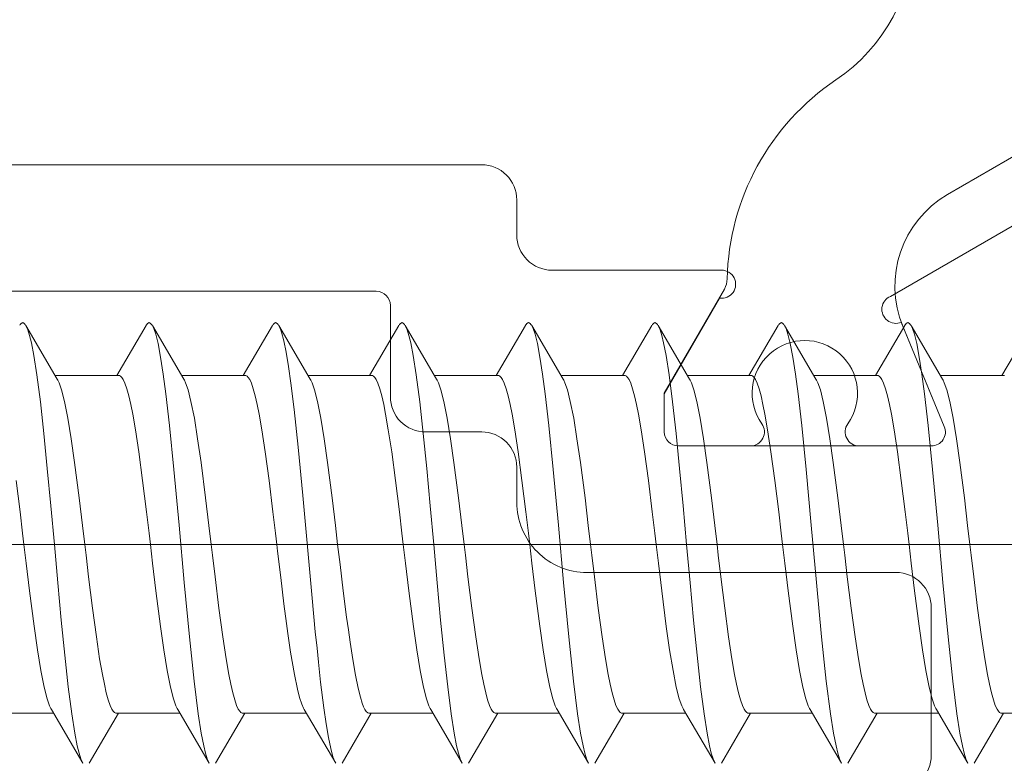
# Model space of a CAD drawing. Header units: millimetres. Extents: x 0 to 10560344, y -63228 to 177747.
# Tile 43 of 125: x 106441 to 106455, y -41066 to -41055. Entities that reach past the tile are written whole.
import ezdxf

# ---------------------------------------------------------------- set-up
doc = ezdxf.new("R2010")
doc.units = ezdxf.units.MM
doc.layers.add('008', color=8, linetype='Continuous', lineweight=9)
doc.layers.add('013', color=220, linetype='Continuous', lineweight=13)

msp = doc.modelspace()

# ---------------------------------------------------------------- linework, layer by layer
at = {"layer": '008', "linetype": 'Continuous'}
for p, q in [((106441.051, -41059.692), (106441.044, -41059.702)), ((106441.064, -41059.677), (106441.051, -41059.692)), ((106441.086, -41059.665), (106441.064, -41059.677)), ((106441.107, -41059.677), (106441.086, -41059.665)), ((106441.12, -41059.692), (106441.107, -41059.677)), ((106441.127, -41059.702), (106441.12, -41059.692)), ((106441.577, -41060.469), (106441.131, -41059.708)), ((106441.141, -41059.725), (106441.131, -41059.708)), ((106441.16, -41059.77), (106441.141, -41059.725)), ((106441.184, -41059.85), (106441.16, -41059.77)), ((106442.841, -41059.708), (106442.424, -41060.42)), ((106442.851, -41059.692), (106442.844, -41059.702)), ((106442.864, -41059.677), (106442.851, -41059.692)), ((106442.886, -41059.665), (106442.864, -41059.677)), ((106442.907, -41059.677), (106442.886, -41059.665)), ((106442.92, -41059.692), (106442.907, -41059.677)), ((106442.927, -41059.702), (106442.92, -41059.692)), ((106443.377, -41060.469), (106442.931, -41059.708)), ((106442.938, -41059.72), (106442.931, -41059.708)), ((106442.952, -41059.751), (106442.938, -41059.72)), ((106442.979, -41059.829), (106442.952, -41059.751)), ((106444.641, -41059.708), (106444.224, -41060.42)), ((106444.651, -41059.692), (106444.644, -41059.702)), ((106444.664, -41059.677), (106444.651, -41059.692)), ((106444.686, -41059.665), (106444.664, -41059.677)), ((106444.707, -41059.677), (106444.686, -41059.665)), ((106444.72, -41059.692), (106444.707, -41059.677)), ((106444.727, -41059.702), (106444.72, -41059.692)), ((106445.177, -41060.469), (106444.731, -41059.708)), ((106444.745, -41059.733), (106444.731, -41059.708)), ((106444.771, -41059.8), (106444.745, -41059.733)), ((106446.441, -41059.708), (106446.024, -41060.42)), ((106446.451, -41059.692), (106446.444, -41059.702)), ((106446.464, -41059.677), (106446.451, -41059.692)), ((106446.486, -41059.665), (106446.464, -41059.677)), ((106446.507, -41059.677), (106446.486, -41059.665)), ((106446.52, -41059.692), (106446.507, -41059.677)), ((106446.527, -41059.702), (106446.52, -41059.692)), ((106446.977, -41060.469), (106446.531, -41059.708)), ((106446.541, -41059.725), (106446.531, -41059.708)), ((106446.56, -41059.77), (106446.541, -41059.725)), ((106446.584, -41059.85), (106446.56, -41059.77)), ((106448.241, -41059.708), (106447.824, -41060.42)), ((106448.251, -41059.692), (106448.244, -41059.702)), ((106448.264, -41059.677), (106448.251, -41059.692)), ((106448.286, -41059.665), (106448.264, -41059.677)), ((106448.307, -41059.677), (106448.286, -41059.665)), ((106448.32, -41059.692), (106448.307, -41059.677)), ((106448.327, -41059.702), (106448.32, -41059.692)), ((106448.777, -41060.469), (106448.331, -41059.708)), ((106448.338, -41059.72), (106448.331, -41059.708)), ((106448.352, -41059.751), (106448.338, -41059.72)), ((106448.379, -41059.829), (106448.352, -41059.751)), ((106450.041, -41059.708), (106449.624, -41060.42)), ((106450.051, -41059.692), (106450.044, -41059.702)), ((106450.064, -41059.677), (106450.051, -41059.692)), ((106450.086, -41059.665), (106450.064, -41059.677)), ((106450.107, -41059.677), (106450.086, -41059.665)), ((106450.12, -41059.692), (106450.107, -41059.677)), ((106450.127, -41059.702), (106450.12, -41059.692)), ((106450.577, -41060.469), (106450.131, -41059.708)), ((106450.141, -41059.725), (106450.131, -41059.708)), ((106450.16, -41059.77), (106450.141, -41059.725)), ((106450.184, -41059.85), (106450.16, -41059.77)), ((106451.841, -41059.708), (106451.424, -41060.42)), ((106451.851, -41059.692), (106451.844, -41059.702)), ((106451.864, -41059.677), (106451.851, -41059.692)), ((106451.886, -41059.665), (106451.864, -41059.677)), ((106451.907, -41059.677), (106451.886, -41059.665)), ((106451.92, -41059.692), (106451.907, -41059.677)), ((106451.927, -41059.702), (106451.92, -41059.692)), ((106452.377, -41060.469), (106451.931, -41059.708)), ((106451.938, -41059.72), (106451.931, -41059.708)), ((106451.952, -41059.751), (106451.938, -41059.72)), ((106451.979, -41059.829), (106451.952, -41059.751)), ((106453.641, -41059.708), (106453.224, -41060.42)), ((106453.651, -41059.692), (106453.644, -41059.702)), ((106453.664, -41059.677), (106453.651, -41059.692)), ((106453.686, -41059.665), (106453.664, -41059.677)), ((106453.707, -41059.677), (106453.686, -41059.665)), ((106453.72, -41059.692), (106453.707, -41059.677)), ((106453.727, -41059.702), (106453.72, -41059.692)), ((106454.177, -41060.469), (106453.731, -41059.708)), ((106453.738, -41059.72), (106453.731, -41059.708)), ((106453.752, -41059.751), (106453.738, -41059.72)), ((106453.779, -41059.829), (106453.752, -41059.751)), ((106455.441, -41059.708), (106455.024, -41060.42)), ((106441.209, -41059.952), (106441.184, -41059.85)), ((106443.012, -41059.961), (106442.979, -41059.829)), ((106444.803, -41059.923), (106444.771, -41059.8)), ((106444.836, -41060.087), (106444.803, -41059.923)), ((106446.609, -41059.952), (106446.584, -41059.85)), ((106448.412, -41059.961), (106448.379, -41059.829)), ((106450.209, -41059.952), (106450.184, -41059.85)), ((106452.012, -41059.961), (106451.979, -41059.829)), ((106453.812, -41059.961), (106453.779, -41059.829)), ((106441.245, -41060.132), (106441.209, -41059.952)), ((106443.048, -41060.156), (106443.012, -41059.961)), ((106446.645, -41060.132), (106446.609, -41059.952)), ((106448.448, -41060.156), (106448.412, -41059.961)), ((106450.245, -41060.132), (106450.209, -41059.952)), ((106452.048, -41060.156), (106452.012, -41059.961)), ((106453.848, -41060.156), (106453.812, -41059.961)), ((106441.288, -41060.408), (106441.245, -41060.132)), ((106443.085, -41060.397), (106443.048, -41060.156)), ((106444.869, -41060.289), (106444.836, -41060.087)), ((106446.688, -41060.408), (106446.645, -41060.132)), ((106448.485, -41060.397), (106448.448, -41060.156)), ((106450.288, -41060.408), (106450.245, -41060.132)), ((106452.085, -41060.397), (106452.048, -41060.156)), ((106453.885, -41060.397), (106453.848, -41060.156)), ((106444.903, -41060.527), (106444.869, -41060.289)), ((106441.337, -41060.794), (106441.288, -41060.408)), ((106442.453, -41060.42), (106441.548, -41060.42)), ((106441.587, -41060.485), (106441.577, -41060.469)), ((106441.605, -41060.524), (106441.587, -41060.485)), ((106442.453, -41060.42), (106442.463, -41060.42)), ((106442.463, -41060.42), (106442.479, -41060.428)), ((106442.479, -41060.428), (106442.496, -41060.446)), ((106442.496, -41060.446), (106442.517, -41060.476)), ((106442.517, -41060.476), (106442.541, -41060.529)), ((106443.123, -41060.681), (106443.085, -41060.397)), ((106444.253, -41060.42), (106443.348, -41060.42)), ((106443.387, -41060.485), (106443.377, -41060.469)), ((106443.405, -41060.524), (106443.387, -41060.485)), ((106444.253, -41060.42), (106444.263, -41060.42)), ((106444.263, -41060.42), (106444.279, -41060.428)), ((106444.279, -41060.428), (106444.296, -41060.446)), ((106444.296, -41060.446), (106444.317, -41060.476)), ((106444.317, -41060.476), (106444.341, -41060.529)), ((106446.053, -41060.42), (106445.148, -41060.42)), ((106445.187, -41060.485), (106445.177, -41060.469)), ((106445.205, -41060.524), (106445.187, -41060.485)), ((106446.053, -41060.42), (106446.063, -41060.42)), ((106446.063, -41060.42), (106446.079, -41060.428)), ((106446.079, -41060.428), (106446.096, -41060.446)), ((106446.096, -41060.446), (106446.117, -41060.476)), ((106446.117, -41060.476), (106446.141, -41060.529)), ((106446.737, -41060.794), (106446.688, -41060.408)), ((106447.853, -41060.42), (106446.948, -41060.42)), ((106446.987, -41060.485), (106446.977, -41060.469)), ((106447.005, -41060.524), (106446.987, -41060.485)), ((106447.853, -41060.42), (106447.863, -41060.42)), ((106447.863, -41060.42), (106447.879, -41060.428)), ((106447.879, -41060.428), (106447.896, -41060.446)), ((106447.896, -41060.446), (106447.917, -41060.476)), ((106447.917, -41060.476), (106447.941, -41060.529)), ((106448.523, -41060.681), (106448.485, -41060.397)), ((106449.653, -41060.42), (106448.748, -41060.42)), ((106448.787, -41060.485), (106448.777, -41060.469)), ((106448.805, -41060.524), (106448.787, -41060.485)), ((106449.653, -41060.42), (106449.663, -41060.42)), ((106449.663, -41060.42), (106449.679, -41060.428)), ((106449.679, -41060.428), (106449.696, -41060.446)), ((106449.696, -41060.446), (106449.717, -41060.476)), ((106449.717, -41060.476), (106449.741, -41060.529)), ((106450.337, -41060.794), (106450.288, -41060.408)), ((106451.453, -41060.42), (106450.548, -41060.42)), ((106450.587, -41060.485), (106450.577, -41060.469)), ((106450.605, -41060.524), (106450.587, -41060.485)), ((106451.453, -41060.42), (106451.463, -41060.42)), ((106451.463, -41060.42), (106451.479, -41060.428)), ((106451.479, -41060.428), (106451.496, -41060.446)), ((106451.496, -41060.446), (106451.517, -41060.476)), ((106451.517, -41060.476), (106451.541, -41060.529)), ((106452.123, -41060.681), (106452.085, -41060.397)), ((106453.253, -41060.42), (106452.348, -41060.42)), ((106452.387, -41060.485), (106452.377, -41060.469)), ((106452.405, -41060.524), (106452.387, -41060.485)), ((106453.253, -41060.42), (106453.263, -41060.42)), ((106453.263, -41060.42), (106453.279, -41060.428)), ((106453.279, -41060.428), (106453.296, -41060.446)), ((106453.296, -41060.446), (106453.317, -41060.476)), ((106453.317, -41060.476), (106453.341, -41060.529)), ((106453.923, -41060.681), (106453.885, -41060.397)), ((106455.053, -41060.42), (106454.148, -41060.42)), ((106454.187, -41060.485), (106454.177, -41060.469)), ((106454.205, -41060.524), (106454.187, -41060.485)), ((106455.053, -41060.42), (106455.063, -41060.42)), ((106441.64, -41060.623), (106441.605, -41060.524)), ((106441.681, -41060.787), (106441.64, -41060.623)), ((106442.541, -41060.529), (106442.568, -41060.609)), ((106442.568, -41060.609), (106442.596, -41060.709)), ((106443.44, -41060.623), (106443.405, -41060.524)), ((106443.481, -41060.787), (106443.44, -41060.623)), ((106444.341, -41060.529), (106444.368, -41060.608)), ((106444.368, -41060.608), (106444.396, -41060.709)), ((106444.95, -41060.904), (106444.903, -41060.527)), ((106445.24, -41060.623), (106445.205, -41060.524)), ((106445.281, -41060.787), (106445.24, -41060.623)), ((106446.141, -41060.529), (106446.168, -41060.609)), ((106446.168, -41060.609), (106446.196, -41060.709)), ((106447.04, -41060.623), (106447.005, -41060.524)), ((106447.081, -41060.787), (106447.04, -41060.623)), ((106447.941, -41060.529), (106447.968, -41060.608)), ((106447.968, -41060.608), (106447.996, -41060.709)), ((106448.84, -41060.623), (106448.805, -41060.524)), ((106448.881, -41060.787), (106448.84, -41060.623)), ((106449.741, -41060.529), (106449.768, -41060.609)), ((106449.768, -41060.609), (106449.796, -41060.709)), ((106450.64, -41060.623), (106450.605, -41060.524)), ((106450.681, -41060.787), (106450.64, -41060.623)), ((106451.541, -41060.529), (106451.568, -41060.608)), ((106451.568, -41060.608), (106451.596, -41060.709)), ((106452.44, -41060.623), (106452.405, -41060.524)), ((106452.481, -41060.787), (106452.44, -41060.623)), ((106453.341, -41060.529), (106453.368, -41060.609)), ((106453.368, -41060.609), (106453.396, -41060.709)), ((106454.24, -41060.623), (106454.205, -41060.524)), ((106454.281, -41060.787), (106454.24, -41060.623)), ((106442.596, -41060.709), (106442.623, -41060.83)), ((106443.175, -41061.129), (106443.123, -41060.681)), ((106444.396, -41060.709), (106444.423, -41060.83)), ((106446.196, -41060.709), (106446.224, -41060.83)), ((106447.996, -41060.709), (106448.023, -41060.83)), ((106448.575, -41061.129), (106448.523, -41060.681)), ((106449.796, -41060.709), (106449.824, -41060.83)), ((106451.596, -41060.709), (106451.623, -41060.83)), ((106452.175, -41061.129), (106452.123, -41060.681)), ((106453.396, -41060.709), (106453.423, -41060.83)), ((106453.975, -41061.129), (106453.923, -41060.681)), ((106441.386, -41061.242), (106441.337, -41060.794)), ((106441.729, -41061.026), (106441.681, -41060.787)), ((106442.623, -41060.83), (106442.651, -41060.97)), ((106443.529, -41061.026), (106443.481, -41060.787)), ((106444.423, -41060.83), (106444.451, -41060.97)), ((106445.007, -41061.437), (106444.95, -41060.904)), ((106445.329, -41061.026), (106445.281, -41060.787)), ((106446.224, -41060.83), (106446.251, -41060.97)), ((106446.786, -41061.242), (106446.737, -41060.794)), ((106447.129, -41061.026), (106447.081, -41060.787)), ((106448.023, -41060.83), (106448.051, -41060.97)), ((106448.929, -41061.026), (106448.881, -41060.787)), ((106449.824, -41060.83), (106449.851, -41060.97)), ((106450.386, -41061.242), (106450.337, -41060.794)), ((106450.729, -41061.026), (106450.681, -41060.787)), ((106451.623, -41060.83), (106451.651, -41060.97)), ((106452.529, -41061.026), (106452.481, -41060.787)), ((106453.423, -41060.83), (106453.451, -41060.97)), ((106454.329, -41061.026), (106454.281, -41060.787)), ((106441.776, -41061.318), (106441.729, -41061.026)), ((106442.651, -41060.97), (106442.69, -41061.191)), ((106443.576, -41061.318), (106443.529, -41061.026)), ((106444.451, -41060.97), (106444.49, -41061.19)), ((106445.376, -41061.318), (106445.329, -41061.026)), ((106446.251, -41060.97), (106446.29, -41061.191)), ((106447.176, -41061.318), (106447.129, -41061.026)), ((106448.051, -41060.97), (106448.09, -41061.19)), ((106448.976, -41061.318), (106448.929, -41061.026)), ((106449.851, -41060.97), (106449.89, -41061.191)), ((106450.776, -41061.318), (106450.729, -41061.026)), ((106451.651, -41060.97), (106451.69, -41061.19)), ((106452.576, -41061.318), (106452.529, -41061.026)), ((106453.451, -41060.97), (106453.49, -41061.191)), ((106454.376, -41061.318), (106454.329, -41061.026)), ((106442.69, -41061.191), (106442.738, -41061.503)), ((106443.238, -41061.754), (106443.175, -41061.129)), ((106444.49, -41061.19), (106444.537, -41061.503)), ((106446.29, -41061.191), (106446.338, -41061.503)), ((106448.09, -41061.19), (106448.137, -41061.502)), ((106448.638, -41061.754), (106448.575, -41061.129)), ((106449.89, -41061.191), (106449.938, -41061.503)), ((106451.69, -41061.19), (106451.737, -41061.503)), ((106452.238, -41061.754), (106452.175, -41061.129)), ((106453.49, -41061.191), (106453.538, -41061.503)), ((106454.038, -41061.754), (106453.975, -41061.129)), ((106441.436, -41061.74), (106441.386, -41061.242)), ((106441.824, -41061.654), (106441.776, -41061.318)), ((106443.624, -41061.654), (106443.576, -41061.318)), ((106445.424, -41061.654), (106445.376, -41061.318)), ((106446.836, -41061.74), (106446.786, -41061.242)), ((106447.224, -41061.654), (106447.176, -41061.318)), ((106449.024, -41061.654), (106448.976, -41061.318)), ((106450.436, -41061.74), (106450.386, -41061.242)), ((106450.824, -41061.654), (106450.776, -41061.318)), ((106452.624, -41061.654), (106452.576, -41061.318)), ((106454.424, -41061.654), (106454.376, -41061.318)), ((106445.073, -41062.127), (106445.007, -41061.437)), ((106442.738, -41061.503), (106442.792, -41061.913)), ((106444.537, -41061.503), (106444.592, -41061.912)), ((106446.338, -41061.503), (106446.392, -41061.913)), ((106448.137, -41061.502), (106448.192, -41061.912)), ((106449.938, -41061.503), (106449.992, -41061.913)), ((106451.737, -41061.503), (106451.792, -41061.912)), ((106453.538, -41061.503), (106453.592, -41061.913)), ((106441.486, -41062.271), (106441.436, -41061.74)), ((106441.89, -41062.159), (106441.824, -41061.654)), ((106443.311, -41062.548), (106443.238, -41061.754)), ((106443.69, -41062.159), (106443.624, -41061.654)), ((106445.49, -41062.159), (106445.424, -41061.654)), ((106446.886, -41062.271), (106446.836, -41061.74)), ((106447.29, -41062.159), (106447.224, -41061.654)), ((106448.711, -41062.548), (106448.638, -41061.754)), ((106449.09, -41062.159), (106449.024, -41061.654)), ((106450.486, -41062.271), (106450.436, -41061.74)), ((106450.89, -41062.159), (106450.824, -41061.654)), ((106452.311, -41062.548), (106452.238, -41061.754)), ((106452.69, -41062.159), (106452.624, -41061.654)), ((106454.111, -41062.548), (106454.038, -41061.754)), ((106454.49, -41062.159), (106454.424, -41061.654)), ((106440.992, -41061.912), (106441.048, -41062.357)), ((106442.792, -41061.913), (106442.848, -41062.357)), ((106444.592, -41061.912), (106444.648, -41062.357)), ((106446.392, -41061.913), (106446.448, -41062.357)), ((106448.192, -41061.912), (106448.248, -41062.357)), ((106449.992, -41061.913), (106450.048, -41062.357)), ((106451.792, -41061.912), (106451.848, -41062.357)), ((106453.592, -41061.913), (106453.648, -41062.357)), ((106441.937, -41062.551), (106441.89, -41062.159)), ((106443.737, -41062.551), (106443.69, -41062.159)), ((106445.139, -41062.856), (106445.073, -41062.127)), ((106445.537, -41062.551), (106445.49, -41062.159)), ((106447.337, -41062.551), (106447.29, -41062.159)), ((106449.137, -41062.551), (106449.09, -41062.159)), ((106450.937, -41062.551), (106450.89, -41062.159)), ((106452.737, -41062.551), (106452.69, -41062.159)), ((106454.537, -41062.551), (106454.49, -41062.159)), ((106441.536, -41062.82), (106441.486, -41062.271)), ((106446.936, -41062.82), (106446.886, -41062.271)), ((106450.536, -41062.82), (106450.486, -41062.271)), ((106441.048, -41062.357), (106441.084, -41062.663)), ((106442.848, -41062.357), (106442.884, -41062.663)), ((106444.648, -41062.357), (106444.684, -41062.663)), ((106446.448, -41062.357), (106446.484, -41062.663)), ((106448.248, -41062.357), (106448.284, -41062.663)), ((106450.048, -41062.357), (106450.084, -41062.663)), ((106451.848, -41062.357), (106451.884, -41062.663)), ((106453.648, -41062.357), (106453.684, -41062.663)), ((106441.969, -41062.82), (106441.937, -41062.551)), ((106443.385, -41063.361), (106443.311, -41062.548)), ((106443.769, -41062.82), (106443.737, -41062.551)), ((106445.569, -41062.82), (106445.537, -41062.551)), ((106447.369, -41062.82), (106447.337, -41062.551)), ((106448.785, -41063.361), (106448.711, -41062.548)), ((106449.169, -41062.82), (106449.137, -41062.551)), ((106450.969, -41062.82), (106450.937, -41062.551)), ((106452.385, -41063.361), (106452.311, -41062.548)), ((106452.769, -41062.82), (106452.737, -41062.551)), ((106454.185, -41063.361), (106454.111, -41062.548)), ((106454.569, -41062.82), (106454.537, -41062.551)), ((106441.084, -41062.663), (106441.103, -41062.82)), ((106442.884, -41062.663), (106442.903, -41062.82)), ((106444.684, -41062.663), (106444.703, -41062.82)), ((106446.484, -41062.663), (106446.503, -41062.82)), ((106448.284, -41062.663), (106448.303, -41062.82)), ((106450.084, -41062.663), (106450.103, -41062.82)), ((106451.884, -41062.663), (106451.903, -41062.82)), ((106453.684, -41062.663), (106453.703, -41062.82)), ((106462.519, -41062.82), (106432.519, -41062.82)), ((106441.103, -41062.82), (106441.135, -41063.088)), ((106441.586, -41063.368), (106441.536, -41062.82)), ((106441.987, -41062.976), (106441.969, -41062.82)), ((106442.903, -41062.82), (106442.935, -41063.088)), ((106443.787, -41062.976), (106443.769, -41062.82)), ((106444.703, -41062.82), (106444.714, -41062.917)), ((106445.205, -41063.583), (106445.139, -41062.856)), ((106445.603, -41063.106), (106445.569, -41062.82)), ((106446.503, -41062.82), (106446.535, -41063.088)), ((106446.986, -41063.368), (106446.936, -41062.82)), ((106447.387, -41062.976), (106447.369, -41062.82)), ((106448.303, -41062.82), (106448.335, -41063.088)), ((106449.187, -41062.976), (106449.169, -41062.82)), ((106450.103, -41062.82), (106450.135, -41063.088)), ((106450.586, -41063.368), (106450.536, -41062.82)), ((106450.987, -41062.976), (106450.969, -41062.82)), ((106451.903, -41062.82), (106451.935, -41063.088)), ((106452.787, -41062.976), (106452.769, -41062.82)), ((106453.703, -41062.82), (106453.735, -41063.088)), ((106454.587, -41062.976), (106454.569, -41062.82)), ((106442.024, -41063.282), (106441.987, -41062.976)), ((106443.824, -41063.282), (106443.787, -41062.976)), ((106444.714, -41062.917), (106444.759, -41063.292)), ((106447.424, -41063.282), (106447.387, -41062.976)), ((106449.224, -41063.282), (106449.187, -41062.976)), ((106451.024, -41063.282), (106450.987, -41062.976)), ((106452.824, -41063.282), (106452.787, -41062.976)), ((106454.624, -41063.282), (106454.587, -41062.976)), ((106441.135, -41063.088), (106441.182, -41063.48)), ((106442.935, -41063.088), (106442.982, -41063.48)), ((106445.648, -41063.481), (106445.603, -41063.106)), ((106446.535, -41063.088), (106446.582, -41063.48)), ((106448.335, -41063.088), (106448.382, -41063.48)), ((106450.135, -41063.088), (106450.182, -41063.48)), ((106451.935, -41063.088), (106451.982, -41063.48)), ((106453.735, -41063.088), (106453.782, -41063.48)), ((106442.079, -41063.727), (106442.024, -41063.282)), ((106443.879, -41063.726), (106443.824, -41063.282)), ((106444.759, -41063.292), (106444.805, -41063.666)), ((106447.479, -41063.727), (106447.424, -41063.282)), ((106449.279, -41063.726), (106449.224, -41063.282)), ((106451.079, -41063.727), (106451.024, -41063.282)), ((106452.879, -41063.726), (106452.824, -41063.282)), ((106454.679, -41063.727), (106454.624, -41063.282)), ((106441.635, -41063.899), (106441.586, -41063.368)), ((106443.458, -41064.136), (106443.385, -41063.361)), ((106447.035, -41063.899), (106446.986, -41063.368)), ((106448.858, -41064.136), (106448.785, -41063.361)), ((106450.635, -41063.899), (106450.586, -41063.368)), ((106452.458, -41064.136), (106452.385, -41063.361)), ((106454.258, -41064.136), (106454.185, -41063.361)), ((106441.182, -41063.48), (106441.247, -41063.985)), ((106442.982, -41063.48), (106443.047, -41063.986)), ((106445.696, -41063.855), (106445.648, -41063.481)), ((106446.582, -41063.48), (106446.647, -41063.986)), ((106448.382, -41063.48), (106448.447, -41063.985)), ((106450.182, -41063.48), (106450.247, -41063.986)), ((106451.982, -41063.48), (106452.047, -41063.985)), ((106453.782, -41063.48), (106453.847, -41063.985)), ((106444.805, -41063.666), (106444.842, -41063.944)), ((106445.251, -41064.063), (106445.205, -41063.583)), ((106442.134, -41064.136), (106442.079, -41063.727)), ((106443.934, -41064.136), (106443.879, -41063.726)), ((106445.708, -41063.944), (106445.696, -41063.855)), ((106447.534, -41064.136), (106447.479, -41063.727)), ((106449.334, -41064.136), (106449.279, -41063.726)), ((106451.134, -41064.136), (106451.079, -41063.727)), ((106452.934, -41064.136), (106452.879, -41063.726)), ((106454.734, -41064.137), (106454.679, -41063.727)), ((106441.247, -41063.985), (106441.295, -41064.321)), ((106441.685, -41064.397), (106441.635, -41063.899)), ((106443.047, -41063.986), (106443.095, -41064.321)), ((106444.842, -41063.944), (106444.862, -41064.089)), ((106445.721, -41064.036), (106445.708, -41063.944)), ((106446.647, -41063.986), (106446.695, -41064.321)), ((106447.085, -41064.397), (106447.035, -41063.899)), ((106448.447, -41063.985), (106448.495, -41064.321)), ((106450.247, -41063.986), (106450.295, -41064.321)), ((106450.685, -41064.397), (106450.635, -41063.899)), ((106452.047, -41063.985), (106452.095, -41064.321)), ((106453.847, -41063.985), (106453.895, -41064.321)), ((106442.181, -41064.449), (106442.134, -41064.136)), ((106443.524, -41064.764), (106443.458, -41064.136)), ((106443.981, -41064.448), (106443.934, -41064.136)), ((106444.862, -41064.089), (106444.9, -41064.355)), ((106445.275, -41064.295), (106445.251, -41064.063)), ((106445.745, -41064.211), (106445.721, -41064.036)), ((106447.581, -41064.449), (106447.534, -41064.136)), ((106448.924, -41064.764), (106448.858, -41064.136)), ((106449.381, -41064.448), (106449.334, -41064.136)), ((106451.181, -41064.449), (106451.134, -41064.136)), ((106452.524, -41064.764), (106452.458, -41064.136)), ((106452.981, -41064.448), (106452.934, -41064.136)), ((106454.324, -41064.764), (106454.258, -41064.136)), ((106454.781, -41064.449), (106454.734, -41064.137)), ((106445.784, -41064.46), (106445.745, -41064.211)), ((106441.295, -41064.321), (106441.343, -41064.613)), ((106441.735, -41064.845), (106441.685, -41064.397)), ((106443.095, -41064.321), (106443.143, -41064.613)), ((106444.9, -41064.355), (106444.953, -41064.669)), ((106445.296, -41064.495), (106445.275, -41064.295)), ((106446.695, -41064.321), (106446.743, -41064.613)), ((106447.135, -41064.845), (106447.085, -41064.397)), ((106448.495, -41064.321), (106448.543, -41064.613)), ((106450.295, -41064.321), (106450.343, -41064.613)), ((106450.735, -41064.845), (106450.685, -41064.397)), ((106452.095, -41064.321), (106452.143, -41064.613)), ((106453.895, -41064.321), (106453.943, -41064.613)), ((106442.22, -41064.669), (106442.181, -41064.449)), ((106444.02, -41064.669), (106443.981, -41064.448)), ((106445.327, -41064.782), (106445.296, -41064.495)), ((106445.822, -41064.679), (106445.784, -41064.46)), ((106447.62, -41064.669), (106447.581, -41064.449)), ((106449.42, -41064.669), (106449.381, -41064.448)), ((106451.22, -41064.669), (106451.181, -41064.449)), ((106453.02, -41064.669), (106452.981, -41064.448)), ((106454.82, -41064.669), (106454.781, -41064.449)), ((106441.343, -41064.613), (106441.39, -41064.852)), ((106442.248, -41064.809), (106442.22, -41064.669)), ((106443.143, -41064.613), (106443.19, -41064.853)), ((106444.048, -41064.809), (106444.02, -41064.669)), ((106444.953, -41064.669), (106444.997, -41064.878)), ((106445.86, -41064.864), (106445.822, -41064.679)), ((106446.743, -41064.613), (106446.79, -41064.853)), ((106447.648, -41064.809), (106447.62, -41064.669)), ((106448.543, -41064.613), (106448.59, -41064.852)), ((106449.448, -41064.809), (106449.42, -41064.669)), ((106450.343, -41064.613), (106450.39, -41064.853)), ((106451.248, -41064.809), (106451.22, -41064.669)), ((106452.143, -41064.613), (106452.19, -41064.853)), ((106453.048, -41064.809), (106453.02, -41064.669)), ((106453.943, -41064.613), (106453.99, -41064.853)), ((106454.848, -41064.809), (106454.82, -41064.669)), ((106442.276, -41064.93), (106442.248, -41064.809)), ((106443.584, -41065.231), (106443.524, -41064.764)), ((106444.076, -41064.93), (106444.048, -41064.809)), ((106445.373, -41065.145), (106445.327, -41064.782)), ((106447.676, -41064.93), (106447.648, -41064.809)), ((106448.984, -41065.231), (106448.924, -41064.764)), ((106449.476, -41064.93), (106449.448, -41064.809)), ((106451.276, -41064.93), (106451.248, -41064.809)), ((106452.584, -41065.231), (106452.524, -41064.764)), ((106453.076, -41064.93), (106453.048, -41064.809)), ((106454.384, -41065.231), (106454.324, -41064.764)), ((106454.876, -41064.93), (106454.848, -41064.809)), ((106441.39, -41064.852), (106441.432, -41065.016)), ((106441.784, -41065.231), (106441.735, -41064.845)), ((106442.303, -41065.031), (106442.276, -41064.93)), ((106443.19, -41064.853), (106443.232, -41065.016)), ((106444.103, -41065.031), (106444.076, -41064.93)), ((106444.997, -41064.878), (106445.028, -41064.999)), ((106445.893, -41064.995), (106445.86, -41064.864)), ((106446.79, -41064.853), (106446.832, -41065.016)), ((106447.184, -41065.231), (106447.135, -41064.845)), ((106447.703, -41065.031), (106447.676, -41064.93)), ((106448.59, -41064.852), (106448.632, -41065.016)), ((106449.503, -41065.031), (106449.476, -41064.93)), ((106450.39, -41064.853), (106450.432, -41065.016)), ((106450.784, -41065.231), (106450.735, -41064.845)), ((106451.303, -41065.031), (106451.276, -41064.93)), ((106452.19, -41064.853), (106452.232, -41065.016)), ((106453.103, -41065.03), (106453.076, -41064.93)), ((106453.99, -41064.853), (106454.032, -41065.016)), ((106454.903, -41065.031), (106454.876, -41064.93)), ((106441.432, -41065.016), (106441.467, -41065.115)), ((106441.467, -41065.115), (106441.485, -41065.154)), ((106442.331, -41065.11), (106442.303, -41065.031)), ((106442.355, -41065.163), (106442.331, -41065.11)), ((106443.232, -41065.016), (106443.267, -41065.115)), ((106443.267, -41065.115), (106443.285, -41065.154)), ((106444.131, -41065.11), (106444.103, -41065.031)), ((106444.155, -41065.163), (106444.131, -41065.11)), ((106445.028, -41064.999), (106445.058, -41065.095)), ((106445.058, -41065.095), (106445.082, -41065.148)), ((106445.92, -41065.08), (106445.893, -41064.995)), ((106445.939, -41065.129), (106445.92, -41065.08)), ((106446.832, -41065.016), (106446.867, -41065.115)), ((106446.867, -41065.115), (106446.885, -41065.154)), ((106447.731, -41065.11), (106447.703, -41065.031)), ((106447.755, -41065.163), (106447.731, -41065.11)), ((106448.632, -41065.016), (106448.667, -41065.115)), ((106448.667, -41065.115), (106448.685, -41065.154)), ((106449.531, -41065.11), (106449.503, -41065.031)), ((106449.555, -41065.163), (106449.531, -41065.11)), ((106450.432, -41065.016), (106450.467, -41065.115)), ((106450.467, -41065.115), (106450.485, -41065.154)), ((106451.331, -41065.11), (106451.303, -41065.031)), ((106451.355, -41065.163), (106451.331, -41065.11)), ((106452.232, -41065.016), (106452.267, -41065.115)), ((106452.267, -41065.115), (106452.285, -41065.154)), ((106453.131, -41065.11), (106453.103, -41065.03)), ((106453.155, -41065.163), (106453.131, -41065.11)), ((106454.032, -41065.016), (106454.067, -41065.115)), ((106454.067, -41065.115), (106454.085, -41065.154)), ((106454.931, -41065.11), (106454.903, -41065.031)), ((106454.955, -41065.163), (106454.931, -41065.11)), ((106441.524, -41065.22), (106440.619, -41065.22)), ((106441.485, -41065.154), (106441.494, -41065.17)), ((106441.494, -41065.17), (106441.941, -41065.931)), ((106441.827, -41065.507), (106441.784, -41065.231)), ((106442.031, -41065.931), (106442.448, -41065.22)), ((106442.375, -41065.193), (106442.355, -41065.163)), ((106442.392, -41065.211), (106442.375, -41065.193)), ((106442.409, -41065.22), (106442.392, -41065.211)), ((106442.419, -41065.22), (106442.409, -41065.22)), ((106443.324, -41065.22), (106442.419, -41065.22)), ((106443.285, -41065.154), (106443.294, -41065.17)), ((106443.294, -41065.17), (106443.741, -41065.931)), ((106443.627, -41065.507), (106443.584, -41065.231)), ((106443.831, -41065.931), (106444.248, -41065.22)), ((106444.175, -41065.193), (106444.155, -41065.163)), ((106444.192, -41065.211), (106444.175, -41065.193)), ((106444.209, -41065.22), (106444.192, -41065.211)), ((106444.219, -41065.22), (106444.209, -41065.22)), ((106445.124, -41065.22), (106444.219, -41065.22)), ((106445.082, -41065.148), (106445.094, -41065.17)), ((106445.094, -41065.17), (106445.541, -41065.931)), ((106445.406, -41065.373), (106445.373, -41065.145)), ((106445.631, -41065.931), (106446.048, -41065.22)), ((106445.958, -41065.168), (106445.939, -41065.129)), ((106445.977, -41065.196), (106445.958, -41065.168)), ((106445.997, -41065.215), (106445.977, -41065.196)), ((106446.012, -41065.22), (106445.997, -41065.215)), ((106446.924, -41065.22), (106446.019, -41065.22)), ((106446.885, -41065.154), (106446.894, -41065.17)), ((106446.894, -41065.17), (106447.341, -41065.931)), ((106447.227, -41065.507), (106447.184, -41065.231)), ((106447.431, -41065.931), (106447.848, -41065.22)), ((106447.775, -41065.193), (106447.755, -41065.163)), ((106447.792, -41065.211), (106447.775, -41065.193)), ((106447.809, -41065.22), (106447.792, -41065.211)), ((106447.819, -41065.22), (106447.809, -41065.22)), ((106448.724, -41065.22), (106447.819, -41065.22)), ((106448.685, -41065.154), (106448.694, -41065.17)), ((106448.694, -41065.17), (106449.141, -41065.931)), ((106449.027, -41065.507), (106448.984, -41065.231)), ((106449.231, -41065.931), (106449.648, -41065.22)), ((106449.575, -41065.193), (106449.555, -41065.163)), ((106449.592, -41065.211), (106449.575, -41065.193)), ((106449.609, -41065.22), (106449.592, -41065.211)), ((106449.619, -41065.22), (106449.609, -41065.22)), ((106450.524, -41065.22), (106449.619, -41065.22)), ((106450.485, -41065.154), (106450.494, -41065.17)), ((106450.494, -41065.17), (106450.941, -41065.931)), ((106450.827, -41065.507), (106450.784, -41065.231)), ((106451.031, -41065.931), (106451.448, -41065.22)), ((106451.375, -41065.193), (106451.355, -41065.163)), ((106451.392, -41065.211), (106451.375, -41065.193)), ((106451.409, -41065.22), (106451.392, -41065.211)), ((106451.419, -41065.22), (106451.409, -41065.22)), ((106452.324, -41065.22), (106451.419, -41065.22)), ((106452.285, -41065.154), (106452.294, -41065.17)), ((106452.294, -41065.17), (106452.741, -41065.931)), ((106452.627, -41065.507), (106452.584, -41065.231)), ((106452.831, -41065.931), (106453.248, -41065.22)), ((106453.175, -41065.193), (106453.155, -41065.163)), ((106453.192, -41065.211), (106453.175, -41065.193)), ((106453.209, -41065.219), (106453.192, -41065.211)), ((106453.219, -41065.22), (106453.209, -41065.219)), ((106454.124, -41065.22), (106453.219, -41065.22)), ((106454.085, -41065.154), (106454.094, -41065.17)), ((106454.094, -41065.17), (106454.541, -41065.931)), ((106454.427, -41065.507), (106454.384, -41065.231)), ((106454.631, -41065.931), (106455.048, -41065.22)), ((106454.975, -41065.193), (106454.955, -41065.163)), ((106454.992, -41065.211), (106454.975, -41065.193)), ((106455.009, -41065.22), (106454.992, -41065.211)), ((106455.019, -41065.22), (106455.009, -41065.22)), ((106455.924, -41065.22), (106455.019, -41065.22)), ((106445.438, -41065.566), (106445.406, -41065.373)), ((106441.863, -41065.687), (106441.827, -41065.507)), ((106443.663, -41065.687), (106443.627, -41065.507)), ((106447.263, -41065.687), (106447.227, -41065.507)), ((106449.063, -41065.687), (106449.027, -41065.507)), ((106450.863, -41065.687), (106450.827, -41065.507)), ((106452.663, -41065.687), (106452.627, -41065.507)), ((106454.463, -41065.687), (106454.427, -41065.507)), ((106445.47, -41065.723), (106445.438, -41065.566)), ((106441.887, -41065.789), (106441.863, -41065.687)), ((106441.912, -41065.869), (106441.887, -41065.789)), ((106443.687, -41065.789), (106443.663, -41065.687)), ((106443.712, -41065.869), (106443.687, -41065.789)), ((106445.502, -41065.842), (106445.47, -41065.723)), ((106447.287, -41065.789), (106447.263, -41065.687)), ((106447.312, -41065.869), (106447.287, -41065.789)), ((106449.087, -41065.789), (106449.063, -41065.687)), ((106449.112, -41065.869), (106449.087, -41065.789)), ((106450.887, -41065.789), (106450.863, -41065.687)), ((106450.912, -41065.869), (106450.887, -41065.789)), ((106452.687, -41065.789), (106452.663, -41065.687)), ((106452.712, -41065.869), (106452.687, -41065.789)), ((106454.487, -41065.789), (106454.463, -41065.687)), ((106454.512, -41065.869), (106454.487, -41065.789)), ((106441.931, -41065.914), (106441.912, -41065.869)), ((106441.941, -41065.931), (106441.931, -41065.914)), ((106443.731, -41065.914), (106443.712, -41065.869)), ((106443.741, -41065.931), (106443.731, -41065.914)), ((106445.527, -41065.907), (106445.502, -41065.842)), ((106445.541, -41065.931), (106445.527, -41065.907)), ((106447.331, -41065.914), (106447.312, -41065.869)), ((106447.341, -41065.931), (106447.331, -41065.914)), ((106449.131, -41065.914), (106449.112, -41065.869)), ((106449.141, -41065.931), (106449.131, -41065.914)), ((106450.931, -41065.914), (106450.912, -41065.869)), ((106450.941, -41065.931), (106450.931, -41065.914)), ((106452.731, -41065.914), (106452.712, -41065.869)), ((106452.741, -41065.931), (106452.731, -41065.914)), ((106454.531, -41065.914), (106454.512, -41065.869)), ((106454.541, -41065.931), (106454.531, -41065.914))]:
    msp.add_line(p, q, dxfattribs=at)
for points in [[(106453.769, -41054.138, -0.249866), (106452.662, -41056.214, 0.244159), (106451.114, -41059.044, -0.126247), (106451.074, -41059.188), (106450.219, -41060.67), (106450.219, -41061.22, 0.414188), (106450.419, -41061.42), (106451.444, -41061.42, 0.609045), (106451.607, -41061.104, -1.936531), (106452.83, -41061.104, 0.609045), (106452.993, -41061.42), (106454.021, -41061.42, 0.534649), (106454.205, -41061.143), (106453.615, -41059.718, -0.376381), (106454.251, -41057.845), (106455.319, -41057.228, 0.267963), (106455.569, -41056.795), (106455.569, -41041.044, 0.267963)], [(106411.119, -41059.22), (106446.119, -41059.22, -0.414062), (106446.319, -41059.42), (106446.319, -41060.72, 0.414214), (106446.819, -41061.22), (106447.619, -41061.22, -0.414214), (106448.119, -41061.72), (106448.119, -41062.22, 0.414214), (106449.119, -41063.22), (106453.519, -41063.22, -0.414214), (106454.019, -41063.72), (106454.019, -41065.82, -0.414214), (106453.519, -41066.32)]]:
    msp.add_lwpolyline(points, format="xyb", dxfattribs=at)
at = {"layer": '013', "linetype": 'Continuous'}
msp.add_lwpolyline([(106455.169, -41058.293), (106453.439, -41059.292, 1.000101), (106453.592, -41059.661), (106454.205, -41061.143, -0.534649), (106454.021, -41061.42), (106450.419, -41061.42, -0.414188), (106450.219, -41061.22), (106450.219, -41060.68), (106451.005, -41059.317, 1.077241), (106451.035, -41058.92), (106448.619, -41058.92, -0.414214), (106448.119, -41058.42), (106448.119, -41057.92, 0.414214), (106447.619, -41057.42), (106417.838, -41057.42, -0.267963)], format="xyb", dxfattribs=at)

doc.saveas('drawing.dxf')
